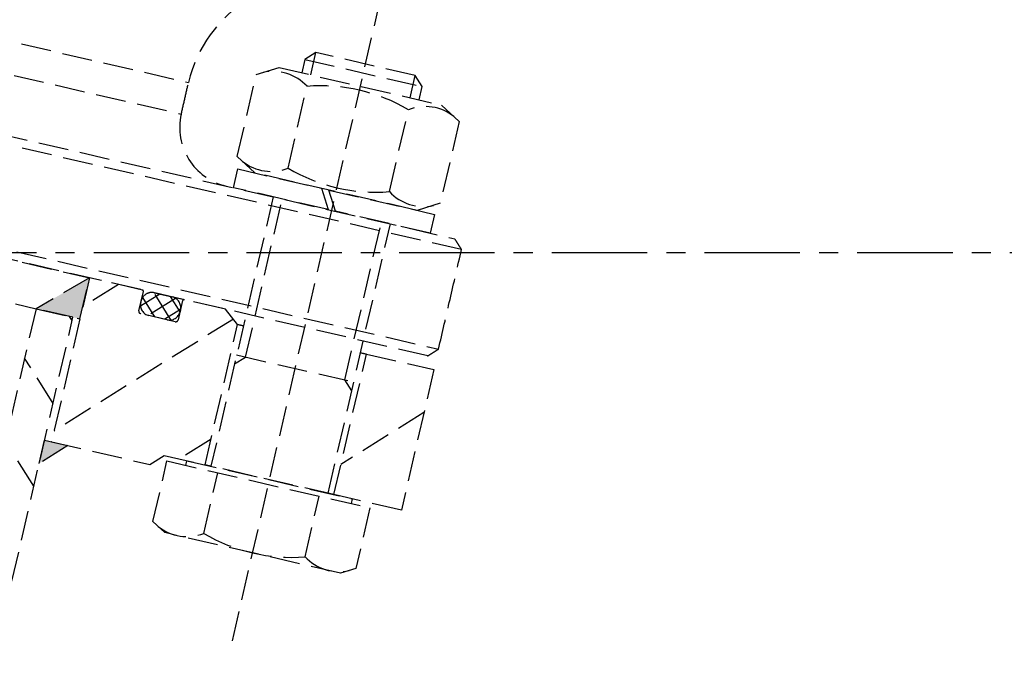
# Model space of a CAD drawing. Header units: millimetres. Extents: x 42975 to 708721, y 118172 to 172014.
# Tile 43 of 256: x 317403 to 317567, y 147569 to 147676. Entities that reach past the tile are written whole.
import ezdxf

# ---------------------------------------------------------------- set-up
doc = ezdxf.new("R2010")
doc.units = ezdxf.units.MM
doc.linetypes.add('ГТО-1 Пунктир', pattern=[7, 5, -2])
doc.linetypes.add('осевая', pattern=[50.8, 31.75, -6.35, 6.35, -6.35])
for name, color, linetype, lineweight in [('ГТО-2_Оси_025', 6, 'осевая', 25), ('ГТО-2_Размеры_035', 2, 'Continuous', 35), ('ОГОС_Пунктир_025', 151, 'ГТО-1 Пунктир', 25)]:
    doc.layers.add(name, color=color, linetype=linetype, lineweight=lineweight)

# ---------------------------------------------------------------- blocks, each defined once
blk = doc.blocks.new('ОГСО_Затвор_План')
at = {"layer": 'ОГОС_Пунктир_025'}
for p, q in [((-756.67, -241), (-756.67, -128.5)), ((-765.14, -142.5), (-766.67, -144.03)), ((-766.67, -144.03), (-766.67, -146.3)), ((-766.67, -144.03), (-746.67, -144.03)), ((-765.14, -146.3), (-765.14, -142.5)), ((-748.2, -142.5), (-765.14, -142.5)), ((-748.2, -146.3), (-748.2, -142.5)), ((-746.67, -144.03), (-748.2, -142.5)), ((-746.67, -146.3), (-746.67, -144.03)), ((-774, -148.31), (-770.52, -146.3)), ((-770.52, -146.3), (-742.82, -146.3)), ((-742.82, -146.3), (-739.35, -148.31)), ((-774, -162.29), (-774, -148.31)), ((-765.33, -162.29), (-765.33, -148.31)), ((-748.01, -162.29), (-748.01, -148.31)), ((-739.35, -148.31), (-739.35, -162.29)), ((-904.17, -152.1), (-784.67, -152.1)), ((-904.17, -157.5), (-784.67, -157.5)), ((-770.52, -164.3), (-774, -162.29)), ((-739.35, -162.29), (-742.82, -164.3)), ((-773.47, -167.5), (-773.47, -164.3)), ((-773.47, -164.3), (-759.16, -164.3)), ((-742.82, -164.3), (-770.52, -164.3)), ((-759.16, -164.3), (-757.31, -167.5)), ((-757.88, -164.3), (-739.87, -164.3)), ((-756.03, -167.5), (-757.88, -164.3)), ((-739.87, -164.3), (-739.87, -167.5)), ((-1072.67, -167.5), (-735.67, -167.5)), ((-1072.67, -167.5), (-735.67, -167.5)), ((-757.31, -167.5), (-773.47, -167.5)), ((-766.67, -167.5), (-766.67, -213.5)), ((-765.14, -194.5), (-765.14, -167.5)), ((-739.87, -167.5), (-756.03, -167.5)), ((-748.2, -194.5), (-748.2, -167.5)), ((-746.67, -213.5), (-746.67, -167.5)), ((-734.17, -169), (-1074.17, -169)), ((-734.17, -169), (-1074.17, -169)), ((-904.17, -186), (-734.17, -186)), ((-904.17, -186), (-734.17, -186)), ((-1014.92, -187.5), (-793.42, -187.5)), ((-735.67, -187.5), (-904.17, -187.5)), ((-735.67, -187.5), (-904.17, -187.5)), ((-793.42, -187.5), (-800.92, -194.5)), ((-788.47, -187.5), (-793.42, -192.45)), ((-784.37, -187.5), (-793.42, -187.5)), ((-793.42, -187.5), (-793.42, -215.5)), ((-793.42, -194.5), (-793.42, -187.5)), ((-777.27, -187.5), (-784.37, -187.5)), ((-784.17, -191), (-784.17, -187.7)), ((-781.4, -187.5), (-784.07, -190.18)), ((-778.57, -187.5), (-782.46, -191.4)), ((-778.63, -191.28), (-782.41, -187.5)), ((-782.37, -187.5), (-779.27, -187.5)), ((-777.47, -189.62), (-779.58, -187.5)), ((-777.47, -187.7), (-777.47, -191)), ((-770.17, -187.5), (-777.27, -187.5)), ((-767.67, -189.5), (-770.17, -187.5)), ((-768.55, -188.8), (-793.42, -213.67)), ((-784.17, -189.6), (-784.17, -189.3)), ((-781.34, -191.4), (-784.06, -188.68)), ((-777.47, -189.23), (-779.64, -191.4)), ((-777.47, -189.3), (-777.47, -189.6)), ((-767.67, -189.5), (-766.67, -189.5)), ((-766.67, -189.5), (-767.67, -189.5)), ((-767.67, -213.5), (-767.67, -189.5)), ((-767.67, -189.5), (-766.67, -189.5)), ((-746.67, -189.5), (-745.67, -189.5)), ((-746.67, -189.5), (-745.67, -189.5)), ((-745.67, -189.5), (-746.67, -189.5)), ((-746.67, -189.5), (-745.67, -189.5)), ((-745.67, -189.5), (-734.17, -189.5)), ((-745.67, -213.5), (-745.67, -189.5)), ((-734.17, -189.5), (-734.17, -213.5)), ((-777.87, -191.4), (-783.77, -191.4)), ((-779.27, -191.4), (-782.37, -191.4)), ((-1007.42, -194.5), (-800.92, -194.5)), ((-794.62, -194.5), (-800.92, -194.5)), ((-800.92, -194.5), (-800.92, -253.61)), ((-800.92, -194.5), (-793.42, -194.5)), ((-794.62, -195.09), (-795.21, -194.5)), ((-794.62, -253.61), (-794.62, -194.5)), ((-766.67, -196.03), (-765.14, -194.5)), ((-766.67, -194.5), (-746.67, -194.5)), ((-746.67, -196.03), (-748.2, -194.5)), ((-734.17, -196.84), (-745.67, -208.34)), ((-794.62, -209.23), (-800.92, -202.93)), ((-767.67, -209.13), (-772.04, -213.5)), ((-776.67, -215.5), (-774.67, -213.5)), ((-774.67, -213.5), (-767.67, -213.5)), ((-774, -224.66), (-774, -214.3)), ((-774, -214.3), (-739.35, -214.3)), ((-770.77, -214.3), (-770.77, -213.5)), ((-770.77, -213.5), (-742.58, -213.5)), ((-745.67, -213.5), (-767.67, -213.5)), ((-745.67, -213.5), (-767.67, -213.5)), ((-767.67, -213.5), (-766.67, -213.5)), ((-745.67, -213.5), (-767.67, -213.5)), ((-765.34, -224.66), (-765.34, -214.3)), ((-748.01, -224.66), (-748.01, -214.3)), ((-746.67, -213.5), (-745.67, -213.5)), ((-734.17, -213.5), (-745.67, -213.5)), ((-742.58, -213.5), (-742.58, -214.3)), ((-739.35, -214.3), (-739.35, -224.66)), ((-790.62, -215.5), (-794.62, -219.5)), ((-794.62, -219.5), (-794.62, -215.5)), ((-794.62, -215.5), (-790.62, -215.5)), ((-793.42, -215.5), (-793.49, -215.5)), ((-793.42, -215.5), (-776.67, -215.5)), ((-794.62, -223.37), (-800.92, -217.07)), ((-771.67, -226), (-774, -224.66)), ((-741.67, -226), (-771.67, -226)), ((-739.35, -224.66), (-741.67, -226))]:
    blk.add_line(p, q, dxfattribs=at)
for centre, radius, start, end in [((-762.67, -152.1), 22, 134.4835, 180), ((-762.67, -152.1), 22, 134.4835, 180), ((-769.66, -154.62), 7.66, 55.5615, 115.5615), ((-756.67, -175.59), 28.62, 72.383, 107.617), ((-743.68, -154.62), 7.66, 64.4385, 124.4385), ((-774.67, -157.5), 10, 180, 270), ((-774.67, -157.5), 10, 180, 270), ((-769.66, -155.98), 7.66, 244.4385, 304.4385), ((-756.67, -135.01), 28.62, 252.383, 287.617), ((-743.68, -155.98), 7.66, 235.5615, 295.5615), ((-784.37, -187.7), 0.2, 0, 90), ((-782.37, -189.3), 1.8, 90, 180), ((-779.27, -189.3), 1.8, 0, 90), ((-777.27, -187.7), 0.2, 90, 180), ((-782.37, -189.6), 1.8, 180, 270), ((-779.27, -189.6), 1.8, 270, 0), ((-783.77, -191), 0.4, 180, 270), ((-777.87, -191), 0.4, 270, 0), ((-769.67, -218.34), 7.66, 244.4469, 304.4469), ((-756.67, -197.36), 28.64, 252.3875, 287.6125), ((-743.68, -218.34), 7.66, 235.5531, 295.5531)]:
    blk.add_arc(centre, radius, start, end, dxfattribs=at)
for points in [[(-784.67, -157.5), (-784.67, -156.6), (-784.67, -154.8), (-784.67, -153), (-784.67, -152.1)], [(-784.67, -157.5), (-784.67, -156.6), (-784.67, -154.8), (-784.67, -153), (-784.67, -152.1)], [(-734.17, -169), (-734.42, -168.75), (-734.92, -168.25), (-735.42, -167.75), (-735.67, -167.5)], [(-734.17, -169), (-734.42, -168.75), (-734.92, -168.25), (-735.42, -167.75), (-735.67, -167.5)], [(-734.17, -186), (-734.17, -183.17), (-734.17, -177.5), (-734.17, -171.83), (-734.17, -169)], [(-734.17, -186), (-734.17, -183.17), (-734.17, -177.5), (-734.17, -171.83), (-734.17, -169)], [(-735.67, -187.5), (-735.42, -187.25), (-734.92, -186.75), (-734.42, -186.25), (-734.17, -186)], [(-735.67, -187.5), (-735.42, -187.25), (-734.92, -186.75), (-734.42, -186.25), (-734.17, -186)]]:
    blk.add_open_spline(points, degree=3, dxfattribs=at)
blk.add_point((-735.67, -187.5), dxfattribs=at)
for points in [[(-800.92, -194.5), (-793.42, -194.5), (-793.42, -187.5)], [(-794.62, -219.5), (-790.62, -215.5), (-794.62, -215.5)]]:
    blk.add_solid(points, dxfattribs=at)
blk = doc.blocks.new('A$C1AA538EC')
at = {"layer": 'ГТО-2_Размеры_035', "rotation": 346.9999999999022}
blk.add_blockref('ОГСО_Затвор_План', (-6044.68, -11100.1), dxfattribs=at)

msp = doc.modelspace()

# ---------------------------------------------------------------- linework, layer by layer
at = {"layer": 'ГТО-2_Оси_025', "ltscale": 0.5}
msp.add_line((308398.4, 147637.02), (372499.03, 147637.02), dxfattribs=at)

# ---------------------------------------------------------------- block references
at = {"layer": 'ГТО-2_Размеры_035'}
msp.add_blockref('A$C1AA538EC', (324274.63, 158737.11), dxfattribs=at)

doc.saveas('drawing.dxf')
